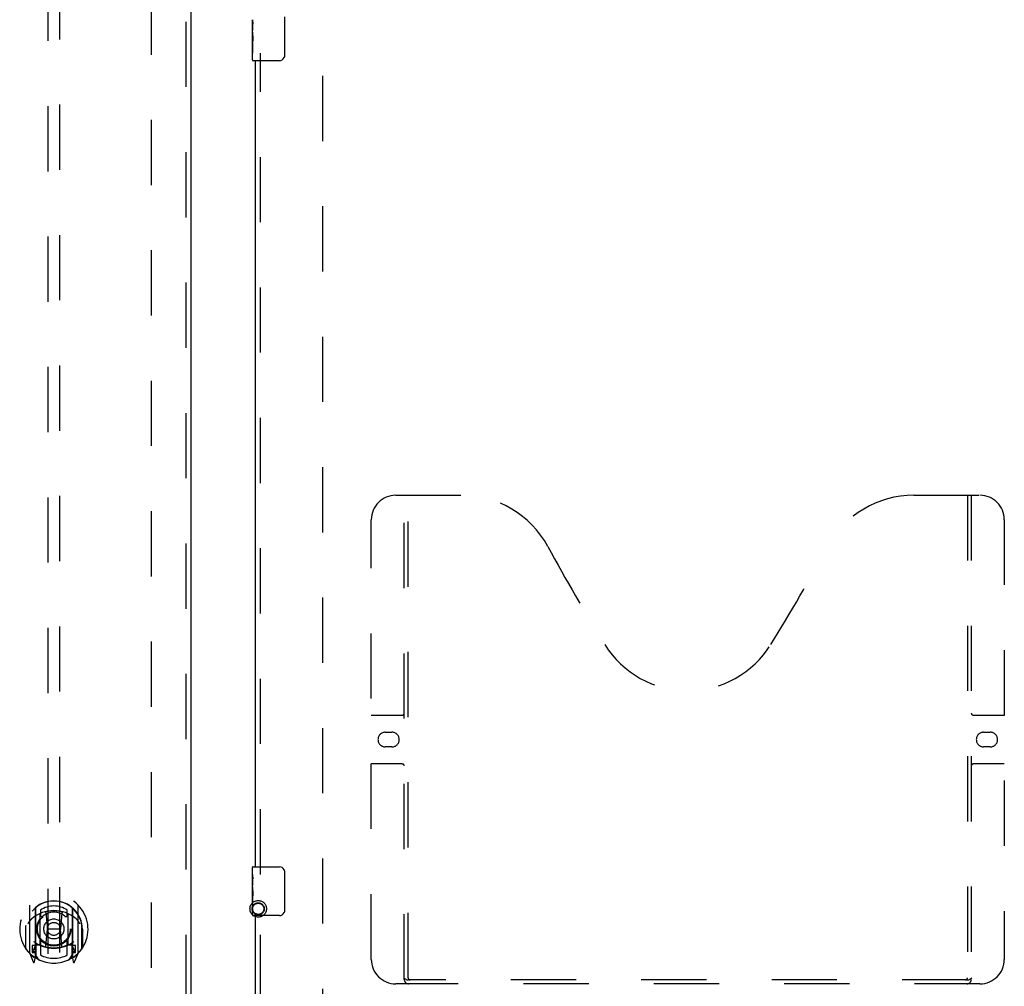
# Model space of a CAD drawing. Header units: inches. Extents: x 0 to 243, y 0 to 157.
# Tile 8 of 28: x 70 to 90, y 53 to 72. Entities that reach past the tile are written whole.
import ezdxf

# ---------------------------------------------------------------- set-up
doc = ezdxf.new("R2010")
doc.units = ezdxf.units.IN
doc.header["$LTSCALE"] = 13.348617
doc.header["$MEASUREMENT"] = 0
doc.linetypes.add('HIDDEN', pattern=[0.2, 0.1, -0.1])
for name, color, linetype in [('DEFAULT_2', 8, 'HIDDEN'), ('MAIN_RH_DOOR_ASSEMBLY', 7, 'CONTINUOUS'), ('SECONDARY_LH_DOOR_ASSEMBLY', 7, 'CONTINUOUS')]:
    doc.layers.add(name, color=color, linetype=linetype)

msp = doc.modelspace()

# ---------------------------------------------------------------- linework, layer by layer
at = {"layer": 'DEFAULT_2', "color": 8, "linetype": 'HIDDEN'}
for p, q in [((72.677, 50.356), (72.677, 111.326)), ((76.177, 111.326), (76.177, 50.356))]:
    msp.add_line(p, q, dxfattribs=at)
for radius in [0.169, 0.124, 0.114]:
    msp.add_circle((74.861, 54.231), radius, dxfattribs=at)
at = {"layer": 'MAIN_RH_DOOR_ASSEMBLY', "color": 7, "linetype": 'Continuous'}
for p, q in [((74.742, 72.172), (74.742, 72.429)), ((74.748, 72.374), (74.742, 72.374)), ((75.397, 72.491), (75.397, 71.691)), ((74.742, 72.206), (74.749, 72.206)), ((74.742, 71.606), (74.742, 72.17)), ((74.749, 72.206), (74.749, 72.342)), ((74.744, 72.143), (74.742, 72.143)), ((74.742, 72.011), (74.748, 72.011)), ((74.742, 71.975), (74.749, 71.975)), ((74.749, 71.745), (74.749, 71.975)), ((74.742, 71.912), (74.749, 71.912)), ((74.742, 71.745), (74.749, 71.745)), ((75.297, 71.591), (74.757, 71.591)), ((74.742, 54.93), (74.742, 55.076)), ((74.757, 55.091), (75.297, 55.091)), ((74.742, 54.672), (74.742, 54.929)), ((74.748, 54.874), (74.742, 54.874)), ((74.749, 54.706), (74.749, 54.842)), ((75.397, 54.991), (75.397, 54.191)), ((74.742, 54.706), (74.749, 54.706)), ((74.742, 54.106), (74.742, 54.67)), ((74.744, 54.643), (74.742, 54.643)), ((74.742, 54.511), (74.748, 54.511)), ((74.742, 54.475), (74.749, 54.475)), ((74.749, 54.245), (74.749, 54.475)), ((74.742, 54.412), (74.749, 54.412)), ((74.742, 54.245), (74.749, 54.245)), ((75.297, 54.091), (74.757, 54.091))]:
    msp.add_line(p, q, dxfattribs=at)
at = {"layer": 'MAIN_RH_DOOR_ASSEMBLY', "color": 3, "linetype": 'Continuous'}
for p, q in [((74.802, 55.091), (74.802, 71.591)), ((74.802, 49.695), (74.802, 54.091))]:
    msp.add_line(p, q, dxfattribs=at)
at = {"layer": 'MAIN_RH_DOOR_ASSEMBLY', "color": 8, "linetype": 'HIDDEN'}
for p, q in [((74.906, 54.936), (74.906, 71.746)), ((77.676, 62.695), (79.031, 62.695)), ((77.851, 52.785), (77.851, 62.695)), ((77.931, 52.815), (77.931, 62.695)), ((88.281, 62.695), (89.636, 62.695)), ((89.381, 62.695), (89.381, 52.815)), ((89.461, 62.695), (89.461, 52.785)), ((77.176, 53.195), (77.176, 62.195)), ((90.136, 62.195), (90.136, 53.195)), ((77.176, 58.195), (77.811, 58.195)), ((89.501, 58.195), (90.136, 58.195)), ((77.463, 57.845), (77.6, 57.845)), ((89.713, 57.845), (89.85, 57.845)), ((77.6, 57.545), (77.463, 57.545)), ((89.85, 57.545), (89.713, 57.545)), ((77.811, 57.195), (77.176, 57.195)), ((90.136, 57.195), (89.501, 57.195)), ((74.906, 49.695), (74.906, 54.246)), ((89.636, 52.695), (77.676, 52.695)), ((89.378, 52.775), (77.935, 52.775))]:
    msp.add_line(p, q, dxfattribs=at)
at = {"layer": 'MAIN_RH_DOOR_ASSEMBLY', "color": 7, "linetype": 'Continuous'}
for points in [[(74.742, 72.43), (74.743, 72.426), (74.743, 72.422), (74.744, 72.416), (74.745, 72.403)], [(74.745, 72.403), (74.746, 72.395), (74.747, 72.387), (74.748, 72.379)], [(74.748, 72.379), (74.748, 72.37), (74.749, 72.361), (74.749, 72.352), (74.749, 72.342)], [(74.742, 72.172), (74.743, 72.164), (74.743, 72.155), (74.744, 72.145)], [(74.744, 72.145), (74.747, 72.111), (74.748, 72.099), (74.748, 72.087), (74.749, 72.074), (74.749, 72.062), (74.749, 72.049), (74.749, 72.036), (74.749, 72.023), (74.748, 72.011), (74.748, 71.998), (74.747, 71.986)], [(75.397, 71.691), (75.397, 71.684), (75.397, 71.678), (75.396, 71.672), (75.394, 71.666), (75.393, 71.66), (75.391, 71.655)], [(74.742, 54.93), (74.743, 54.926), (74.743, 54.922), (74.744, 54.916), (74.745, 54.903)], [(74.745, 54.903), (74.746, 54.895), (74.747, 54.887), (74.748, 54.879)], [(74.748, 54.879), (74.748, 54.87), (74.749, 54.861), (74.749, 54.852), (74.749, 54.842)], [(75.391, 55.027), (75.393, 55.021), (75.394, 55.015), (75.396, 55.009), (75.397, 55.003), (75.397, 54.997), (75.397, 54.991)], [(74.742, 54.672), (74.743, 54.664), (74.743, 54.655), (74.744, 54.645)], [(74.744, 54.645), (74.747, 54.611), (74.748, 54.599), (74.748, 54.587), (74.749, 54.574), (74.749, 54.562), (74.749, 54.549), (74.749, 54.536), (74.749, 54.523), (74.748, 54.511), (74.748, 54.498), (74.747, 54.486)], [(75.397, 54.191), (75.397, 54.184), (75.397, 54.178), (75.396, 54.172), (75.394, 54.166), (75.393, 54.16), (75.391, 54.155)]]:
    msp.add_lwpolyline(points, dxfattribs=at)
at = {"layer": 'MAIN_RH_DOOR_ASSEMBLY', "color": 8, "linetype": 'HIDDEN'}
for points in [[(77.841, 52.815), (77.858, 52.804), (77.874, 52.794), (77.889, 52.786), (77.905, 52.78), (77.92, 52.776), (77.935, 52.775)], [(89.378, 52.775), (89.393, 52.776), (89.408, 52.78), (89.424, 52.786), (89.439, 52.794), (89.455, 52.804), (89.471, 52.815)]]:
    msp.add_lwpolyline(points, dxfattribs=at)
at = {"layer": 'MAIN_RH_DOOR_ASSEMBLY', "color": 7, "linetype": 'Continuous'}
for centre, radius, start, end in [((74.757, 71.606), 0.015, 180, 270), ((75.297, 71.691), 0.1, 270, 338.7946), ((74.757, 55.076), 0.015, 90, 180), ((75.297, 54.991), 0.1, 21.1999, 90), ((74.757, 54.106), 0.015, 180, 270), ((75.297, 54.191), 0.1, 270, 338.7946)]:
    msp.add_arc(centre, radius, start, end, dxfattribs=at)
at = {"layer": 'MAIN_RH_DOOR_ASSEMBLY', "color": 8, "linetype": 'HIDDEN'}
for centre, radius, start, end in [((77.676, 62.195), 0.5, 90, 180), ((79.031, 60.695), 2, 28.4813, 90), ((88.281, 60.695), 2, 90, 151.5187), ((89.636, 62.195), 0.5, 0, 90), ((115.339, 80.393), 39.307, 208.4813, 211.8705), ((51.973, 80.393), 39.307, 328.1295, 331.5187), ((83.656, 60.695), 2, 211.8705, 328.1295), ((77.811, 58.235), 0.04, 270, 360), ((89.501, 58.235), 0.04, 180, 270), ((77.463, 57.695), 0.15, 90, 270), ((77.6, 57.695), 0.15, 270, 90), ((89.713, 57.695), 0.15, 90, 270), ((89.85, 57.695), 0.15, 270, 90), ((77.811, 57.155), 0.04, 0, 90), ((89.501, 57.155), 0.04, 90, 180), ((77.676, 53.195), 0.5, 180, 270), ((89.636, 53.195), 0.5, 270, 360), ((77.941, 52.785), 0.09, 180, 270), ((77.971, 52.815), 0.04, 180, 270), ((89.341, 52.815), 0.04, 270, 360), ((89.371, 52.785), 0.09, 270, 360)]:
    msp.add_arc(centre, radius, start, end, dxfattribs=at)
at = {"layer": 'MAIN_RH_DOOR_ASSEMBLY', "color": 7, "linetype": 'Continuous'}
for centre in [(75.005, 72.007), (75.005, 54.507)]:
    msp.add_ellipse(centre, major_axis=(0.263, 0), ratio=0.432808, start_param=3.141593, end_param=3.321581, dxfattribs=at)
at = {"layer": 'SECONDARY_LH_DOOR_ASSEMBLY', "color": 8, "linetype": 'HIDDEN'}
for p, q in [((73.386, 49.695), (73.386, 111.987)), ((70.552, 78.67), (70.552, 50.668)), ((70.802, 50.668), (70.802, 78.67)), ((70.177, 54.296), (70.177, 53.328)), ((70.295, 54.242), (70.295, 53.226)), ((70.302, 54.242), (70.302, 53.239)), ((71.052, 54.242), (71.052, 53.239)), ((71.06, 54.242), (71.06, 53.226)), ((71.177, 53.328), (71.177, 54.296)), ((70.395, 53.494), (70.395, 54.125)), ((70.402, 54.203), (70.402, 54.1)), ((70.515, 54.151), (70.545, 53.812)), ((70.84, 54.151), (70.81, 53.812)), ((70.952, 54.1), (70.952, 54.203)), ((70.96, 54.125), (70.96, 53.494)), ((70.102, 53.884), (70.103, 53.887)), ((70.102, 53.426), (70.102, 53.884)), ((71.252, 53.884), (71.252, 53.887)), ((71.252, 53.426), (71.252, 53.884)), ((70.095, 53.812), (70.11, 53.812)), ((70.095, 53.812), (70.095, 53.424)), ((70.514, 53.468), (70.545, 53.812)), ((70.81, 53.812), (70.545, 53.812)), ((70.841, 53.468), (70.81, 53.812)), ((71.26, 53.812), (71.245, 53.812)), ((71.26, 53.812), (71.26, 53.424)), ((70.295, 53.483), (70.235, 53.483)), ((70.235, 53.483), (70.235, 53.333)), ((70.305, 53.471), (70.305, 53.264)), ((70.395, 53.484), (70.322, 53.484)), ((70.391, 53.491), (70.325, 53.491)), ((70.402, 53.539), (70.402, 53.286)), ((70.952, 53.286), (70.952, 53.539)), ((71.032, 53.484), (70.96, 53.484)), ((71.03, 53.491), (70.964, 53.491)), ((71.05, 53.264), (71.05, 53.471)), ((71.12, 53.483), (71.06, 53.483)), ((71.12, 53.333), (71.12, 53.483)), ((70.182, 53.318), (70.252, 53.142)), ((70.235, 53.333), (70.295, 53.333)), ((70.273, 53.412), (70.243, 53.366)), ((70.247, 53.358), (70.302, 53.358)), ((70.273, 53.248), (70.278, 53.244)), ((70.281, 53.145), (70.295, 53.226)), ((70.372, 53.189), (70.302, 53.298)), ((71.052, 53.298), (70.982, 53.189)), ((71.052, 53.358), (71.107, 53.358)), ((71.06, 53.333), (71.12, 53.333)), ((71.06, 53.226), (71.074, 53.145)), ((71.081, 53.247), (71.082, 53.248)), ((71.081, 53.247), (71.082, 53.248)), ((71.081, 53.247), (71.081, 53.247)), ((71.112, 53.366), (71.082, 53.412)), ((71.103, 53.142), (71.173, 53.318))]:
    msp.add_line(p, q, dxfattribs=at)
at = {"layer": 'SECONDARY_LH_DOOR_ASSEMBLY', "color": 3, "linetype": 'Continuous'}
msp.add_line((73.49, 49.695), (73.49, 111.987), dxfattribs=at)
at = {"layer": 'SECONDARY_LH_DOOR_ASSEMBLY', "color": 8, "linetype": 'HIDDEN'}
for points in [[(70.223, 54.027), (70.222, 54.026), (70.22, 54.025), (70.219, 54.023), (70.217, 54.022), (70.215, 54.02), (70.214, 54.019), (70.212, 54.017), (70.21, 54.015), (70.208, 54.013), (70.207, 54.012), (70.205, 54.01), (70.203, 54.008), (70.201, 54.005), (70.199, 54.003), (70.197, 54.001), (70.195, 53.999), (70.193, 53.996), (70.191, 53.994), (70.189, 53.991), (70.187, 53.988), (70.185, 53.985), (70.182, 53.982), (70.18, 53.979), (70.178, 53.976), (70.175, 53.973), (70.173, 53.969), (70.17, 53.966), (70.168, 53.962), (70.165, 53.958), (70.162, 53.954), (70.16, 53.95), (70.157, 53.945), (70.154, 53.941), (70.151, 53.936), (70.148, 53.931), (70.145, 53.926)], [(70.49, 54.169), (70.495, 54.17), (70.5, 54.172), (70.506, 54.173), (70.511, 54.175), (70.517, 54.176), (70.522, 54.177), (70.528, 54.178), (70.533, 54.18), (70.538, 54.181), (70.544, 54.182), (70.549, 54.183), (70.555, 54.184), (70.56, 54.185), (70.566, 54.186), (70.572, 54.187), (70.577, 54.187), (70.583, 54.188), (70.588, 54.189), (70.594, 54.19), (70.599, 54.19), (70.605, 54.191), (70.61, 54.191), (70.616, 54.192), (70.622, 54.192), (70.627, 54.193), (70.633, 54.193), (70.638, 54.194), (70.644, 54.194), (70.649, 54.194), (70.655, 54.194), (70.661, 54.194), (70.666, 54.195), (70.672, 54.195), (70.677, 54.195), (70.683, 54.195), (70.689, 54.195), (70.694, 54.194), (70.7, 54.194), (70.705, 54.194), (70.711, 54.194), (70.717, 54.194), (70.722, 54.193), (70.728, 54.193), (70.733, 54.192), (70.739, 54.192), (70.745, 54.191), (70.75, 54.191), (70.756, 54.19), (70.761, 54.19), (70.767, 54.189), (70.772, 54.188), (70.778, 54.187), (70.783, 54.187), (70.789, 54.186), (70.794, 54.185), (70.8, 54.184), (70.805, 54.183), (70.811, 54.182), (70.816, 54.181), (70.822, 54.18), (70.827, 54.178), (70.833, 54.177), (70.838, 54.176), (70.844, 54.175), (70.849, 54.173), (70.855, 54.172), (70.86, 54.17), (70.865, 54.169)], [(71.21, 53.926), (71.207, 53.931), (71.204, 53.936), (71.201, 53.941), (71.198, 53.945), (71.195, 53.95), (71.192, 53.954), (71.19, 53.958), (71.187, 53.962), (71.185, 53.966), (71.182, 53.969), (71.18, 53.973), (71.177, 53.976), (71.175, 53.979), (71.173, 53.982), (71.17, 53.985), (71.168, 53.988), (71.166, 53.991), (71.164, 53.994), (71.162, 53.996), (71.16, 53.999), (71.158, 54.001), (71.156, 54.003), (71.154, 54.005), (71.152, 54.008), (71.15, 54.01), (71.148, 54.012), (71.146, 54.013), (71.145, 54.015), (71.143, 54.017), (71.141, 54.019), (71.14, 54.02), (71.138, 54.022), (71.136, 54.023), (71.135, 54.025), (71.133, 54.026), (71.132, 54.027)]]:
    msp.add_lwpolyline(points, dxfattribs=at)
for radius in [0.35, 0.335, 0.205, 0.133]:
    msp.add_circle((70.677, 53.819), radius, dxfattribs=at)
for centre, radius, start, end in [((70.677, 53.812), 0.7, 305.5126, 234.4874), ((70.677, 53.81), 0.583, 0.2464, 179.7536), ((70.677, 53.809), 0.58, 7.6622, 172.3378), ((70.192, 54.296), 0.015, 135.0748, 180), ((70.31, 54.242), 0.015, 130.3587, 180), ((70.322, 54.242), 0.02, 129.3378, 179.9984), ((70.677, 53.809), 0.48, 55.0461, 124.9539), ((71.032, 54.242), 0.02, 0, 50.6594), ((71.045, 54.242), 0.015, 0, 49.6413), ((71.162, 54.296), 0.015, 0, 44.9252), ((70.677, 53.495), 0.7, 49.529, 130.471), ((70.41, 54.125), 0.015, 112.9863, 180), ((70.432, 54.1), 0.03, 180, 311.1261), ((70.677, 53.819), 0.343, 48.8739, 131.1261), ((70.495, 54.15), 0.02, 5.0796, 105.5752), ((70.86, 54.15), 0.02, 74.4248, 174.9204), ((70.922, 54.1), 0.03, 228.8739, 360), ((70.945, 54.125), 0.015, 0, 67.0137), ((70.122, 53.884), 0.02, 172.3378, 180), ((71.232, 53.884), 0.02, 0, 7.6622), ((70.122, 53.426), 0.02, 180, 215.2961), ((70.677, 54.125), 0.7, 233.2319, 306.7681), ((70.114, 53.513), 0.188, 327.3208, 360), ((70.322, 53.464), 0.02, 90, 180), ((70.325, 53.471), 0.02, 90, 180), ((70.391, 53.471), 0.02, 66.536, 90), ((70.41, 53.494), 0.015, 180, 247.0137), ((70.677, 54.132), 0.7, 246.536, 293.464), ((70.432, 53.539), 0.03, 48.8739, 180), ((70.677, 53.819), 0.343, 228.8739, 311.1261), ((70.494, 53.47), 0.02, 254.3869, 354.9204), ((70.86, 53.47), 0.02, 185.0796, 285.6131), ((70.922, 53.539), 0.03, 0, 131.1261), ((70.945, 53.494), 0.015, 292.9863, 360), ((70.964, 53.471), 0.02, 90, 113.464), ((71.03, 53.471), 0.02, 0, 90), ((71.032, 53.464), 0.02, 0, 90), ((71.24, 53.513), 0.188, 180, 212.6792), ((71.232, 53.426), 0.02, 324.7039, 360), ((70.677, 53.819), 0.7, 215.2961, 324.7039), ((70.192, 53.328), 0.015, 180, 224.9252), ((70.247, 53.363), 0.005, 147.3208, 270), ((70.282, 53.259), 0.02, 234.4874, 360), ((70.285, 53.264), 0.02, 234.7457, 360), ((70.322, 53.239), 0.02, 180, 238.5295), ((70.677, 53.819), 0.6, 242.7204, 297.2796), ((71.032, 53.239), 0.02, 301.4688, 359.9992), ((71.07, 53.264), 0.02, 180, 305.2543), ((71.072, 53.259), 0.02, 180, 305.5126), ((71.107, 53.363), 0.005, 270, 32.6792), ((71.162, 53.328), 0.015, 315.0748, 360), ((70.266, 53.148), 0.015, 201.8041, 350), ((71.089, 53.148), 0.015, 190, 338.1959)]:
    msp.add_arc(centre, radius, start, end, dxfattribs=at)

doc.saveas('drawing.dxf')
